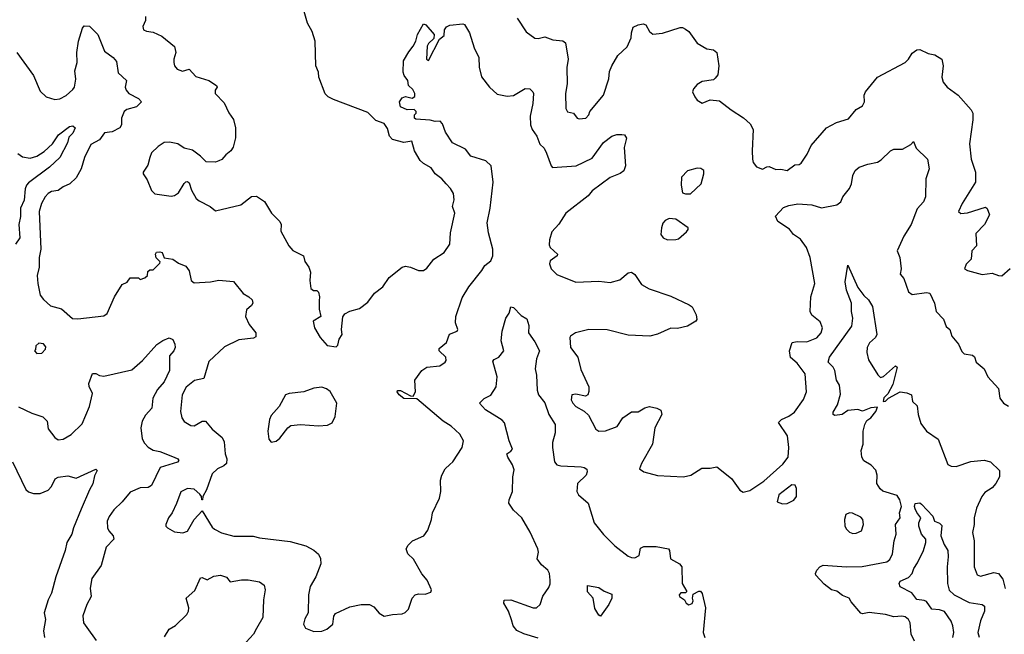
# Model space of a CAD drawing. Extents: x 1690054 to 1842981, y 782881 to 914114.
# Tile 175 of 256: x 1754721 to 1760730, y 835114 to 838866. Entities that reach past the tile are written whole.
import ezdxf

# ---------------------------------------------------------------- set-up
doc = ezdxf.new("R2010")
doc.units = 0

msp = doc.modelspace()

# ---------------------------------------------------------------- linework, layer by layer
at = {"layer": '0CON10XD'}
for points in [[(1755487.5, 838885), (1755488.1, 838861.9), (1755472, 838825), (1755476, 838805), (1755495, 838795.6), (1755535, 838789.5), (1755588.8, 838765), (1755665, 838702.5), (1755673.4, 838666.6), (1755660.6, 838625), (1755660.8, 838605), (1755666, 838585), (1755681.2, 838565), (1755715, 838552.5), (1755755, 838564), (1755795, 838519.1), (1755875, 838495.4), (1755921.2, 838465), (1755926.2, 838455), (1755913.3, 838435), (1755913.8, 838415), (1755968.3, 838358.3), (1755997.3, 838297.3), (1756025, 838257.5), (1756037, 838207), (1756037.1, 838145), (1756023, 838087), (1756008.8, 838065), (1755978.3, 838041.7), (1755955, 838012.5), (1755936.4, 838003.6), (1755915, 837996.7), (1755858.3, 837998.3), (1755825, 838032.5), (1755775, 838070), (1755725, 838081.2), (1755685, 838108.8), (1755635, 838117.5), (1755603, 838117), (1755565, 838092.5), (1755525.9, 838054.1), (1755514, 838025), (1755501.7, 837978.3), (1755474, 837936), (1755473.8, 837925), (1755498.5, 837888.5), (1755525, 837823.1), (1755545, 837803.5), (1755645, 837789.4), (1755665, 837792.9), (1755690.7, 837809.3), (1755725, 837866.7), (1755735, 837876.7), (1755745, 837877.5), (1755755, 837870), (1755770, 837825), (1755797.5, 837775), (1755815, 837760), (1755883.3, 837725), (1755915, 837700), (1756070, 837735), (1756135.9, 837785.9), (1756165, 837789.2), (1756215.6, 837755.6), (1756257.5, 837685), (1756309.2, 837635), (1756316, 837615), (1756314.2, 837575), (1756363.8, 837485), (1756387.7, 837457.7), (1756452.5, 837425), (1756460.5, 837390.5), (1756486.2, 837355), (1756496.2, 837325), (1756492, 837275), (1756497.5, 837225), (1756513.6, 837213.6), (1756535, 837212.5), (1756543.6, 837203.6), (1756550.8, 837175), (1756549.2, 837149.2), (1756548.6, 837098.6), (1756557.5, 837055), (1756512.5, 837025), (1756520, 836985), (1756553.8, 836925), (1756597, 836877), (1756651.7, 836868.3), (1756661.7, 836878.3), (1756670, 836915), (1756688.8, 836945), (1756684.3, 836975), (1756693, 837053), (1756705, 837070), (1756735, 837086), (1756795, 837103.8), (1756845, 837141.2), (1756885, 837197.5), (1756937.5, 837235), (1756975, 837293.3), (1757054.5, 837355.5), (1757075, 837360.8), (1757105, 837355.8), (1757155, 837336), (1757185, 837336), (1757205, 837350), (1757248, 837405), (1757312, 837445), (1757345.5, 837495), (1757350.6, 837565), (1757375.6, 837685), (1757362.9, 837725), (1757372.7, 837767.3), (1757367.1, 837805), (1757350, 837835), (1757323.4, 837863.4), (1757297.5, 837895), (1757256, 837925), (1757231.7, 837961.7), (1757185, 837987.5), (1757165, 838006), (1757130.6, 838065), (1757114.3, 838124.3), (1757065, 838117.4), (1756995, 838134.1), (1756977.6, 838155), (1756965, 838201.9), (1756945, 838232.9), (1756895, 838250.6), (1756845, 838299.1), (1756635, 838380), (1756602.7, 838395), (1756585, 838412.9), (1756547, 838515), (1756543.8, 838545), (1756528.1, 838585), (1756524.8, 838734.8), (1756505, 838794), (1756477.9, 838845), (1756428.9, 839018.9)], [(1757755.8, 838875), (1757812.4, 838792.4), (1757865, 838752.5), (1757885, 838751.4), (1757925, 838761.9), (1757973.8, 838743.8), (1758035, 838736.5), (1758050.8, 838725), (1758068.1, 838625), (1758059.1, 838575), (1758061.5, 838475), (1758051.4, 838415), (1758053.9, 838323.9), (1758063.6, 838303.6), (1758100, 838295), (1758122.5, 838265), (1758135, 838260), (1758176.7, 838265), (1758193.3, 838285), (1758200, 838305), (1758283.3, 838405), (1758315.6, 838504.4), (1758320.9, 838549.1), (1758334, 838585), (1758371.7, 838648.3), (1758428.8, 838701.2), (1758453.3, 838755), (1758453.8, 838785), (1758465, 838820), (1758494.2, 838835.8), (1758525, 838840), (1758542.5, 838835), (1758563.9, 838793.9), (1758585, 838777.5), (1758643.9, 838783.9), (1758751.7, 838818.3), (1758765, 838818.8), (1758785, 838808.8), (1758805, 838793.3), (1758855, 838722), (1758915, 838687.5), (1758955, 838682.5), (1758976.1, 838666.1), (1758987.5, 838585), (1758980.5, 838529.5), (1758965, 838508.8)], [(1754702.3, 838665), (1754804.8, 838524.8), (1754845, 838430), (1754882.5, 838395), (1754935, 838378.6), (1754965, 838383.1), (1755005, 838404.4), (1755045, 838439.1), (1755054.7, 838455), (1755063.9, 838503.9), (1755057.2, 838555), (1755071.9, 838605), (1755069.1, 838665), (1755078.9, 838735), (1755104.6, 838815.4), (1755115, 838829.2), (1755146.5, 838826.5), (1755197.8, 838775), (1755238.6, 838675), (1755290.8, 838635), (1755310.9, 838610.9), (1755322.2, 838542.2), (1755372, 838495), (1755364.2, 838455), (1755370, 838435), (1755386.2, 838415), (1755446.2, 838385), (1755463.8, 838365), (1755434, 838335), (1755375, 838317.8), (1755358.6, 838305), (1755341.4, 838265), (1755341.4, 838225), (1755332.5, 838205), (1755285, 838182.3), (1755238.6, 838175), (1755207.4, 838132.6), (1755153.8, 838105), (1755116.9, 838025), (1755095.4, 837955), (1755065, 837900.5), (1755026.9, 837865), (1754985, 837845.4), (1754955, 837823.3), (1754915, 837817.1), (1754895, 837805.5), (1754875.7, 837785), (1754852.9, 837745), (1754839.2, 837695), (1754849.2, 837465), (1754838.6, 837415), (1754839.4, 837355), (1754827.1, 837305), (1754831.1, 837255), (1754845.7, 837185), (1754865, 837158.8), (1754909.3, 837119.3), (1754975, 837101.2), (1755043, 837043), (1755075, 837040), (1755235, 837058.8), (1755255, 837072.5), (1755298.8, 837175), (1755345, 837250), (1755376.4, 837263.6), (1755395, 837290), (1755445, 837290), (1755455, 837280), (1755485, 837290), (1755500, 837305), (1755501.7, 837328.3), (1755515, 837340), (1755535, 837340), (1755575, 837380), (1755577.5, 837387.5), (1755553, 837413), (1755548.6, 837435), (1755555, 837446), (1755575, 837450), (1755590.8, 837445), (1755603, 837413), (1755655, 837403.8), (1755690.3, 837380.3), (1755735, 837361.2), (1755755, 837333.3), (1755767.8, 837275), (1755785, 837259.4), (1755885, 837266.2), (1755935, 837276.7), (1756025, 837268.8), (1756084.4, 837195), (1756119.2, 837175), (1756140, 837155), (1756144, 837135), (1756135, 837121.2), (1756105.6, 837094.4), (1756098.6, 837055), (1756121.4, 837005), (1756160.8, 836955), (1756160.8, 836929.2), (1756147.8, 836922.2), (1756057.6, 836912.4), (1755970.7, 836869.3), (1755875, 836780), (1755845, 836676), (1755786.7, 836663.3), (1755736.3, 836623.7), (1755713, 836577), (1755701.1, 836475), (1755710.8, 836435), (1755725, 836413.8), (1755765, 836388.8), (1755785, 836386.2), (1755835, 836415.8), (1755855, 836415.8), (1755895, 836365.7), (1755955.5, 836315.5), (1755969.3, 836289.3), (1755974.5, 836215), (1755985.6, 836184.4), (1755982.7, 836157.3), (1755967.2, 836142.8), (1755928.1, 836125), (1755895, 836093.1), (1755861.1, 835995), (1755837.5, 835955), (1755836.7, 835935), (1755832.5, 835935), (1755830, 835955), (1755820.5, 835970.5), (1755785, 836000.8), (1755745, 836004.4), (1755705, 835984), (1755678.1, 835911.9), (1755651.4, 835855), (1755628.8, 835825), (1755613.3, 835785), (1755613.3, 835775), (1755622.5, 835765), (1755665, 835739.2), (1755716.6, 835733.4), (1755745, 835744), (1755786.2, 835815), (1755835, 835867.5), (1755895, 835768), (1755908.8, 835755), (1755953.1, 835733.1), (1756027.4, 835712.6), (1756145, 835713.8), (1756185, 835703.8), (1756370.9, 835680.9), (1756466.7, 835655), (1756515, 835627.5), (1756545, 835602.5), (1756556.1, 835576.1), (1756558.8, 835545), (1756528.8, 835465), (1756493.8, 835405), (1756483.8, 835355), (1756481.2, 835245), (1756461.5, 835208.5)], [(1756461.5, 835208.5), (1756452.2, 835175), (1756465, 835152), (1756515, 835131.2), (1756565, 835133.8), (1756595, 835146), (1756632.5, 835175), (1756638.8, 835225), (1756648.3, 835241.7), (1756735, 835281.2), (1756805, 835295.8), (1756855, 835296), (1756881.7, 835281.7), (1756915, 835243.8), (1756944.3, 835224.3), (1756995, 835235.6), (1757055, 835240), (1757073.2, 835246.8), (1757093.2, 835266.8), (1757116.2, 835335), (1757133.3, 835355), (1757155, 835360.8), (1757195, 835358.8), (1757229.3, 835370.7), (1757233.3, 835385), (1757208, 835445), (1757174.2, 835484.2), (1757125, 835573.3), (1757088.8, 835605), (1757080, 835635), (1757091.7, 835658.3), (1757117.5, 835685), (1757187.5, 835715), (1757210.7, 835749.3), (1757233.3, 835815), (1757240, 835855), (1757282.5, 835945), (1757291.2, 835985), (1757288.8, 836055), (1757296.7, 836085), (1757317.5, 836125), (1757345, 836150), (1757365, 836167.5), (1757420, 836255), (1757428.8, 836295), (1757407.3, 836335), (1757353.2, 836385), (1757304.3, 836414.3), (1757145, 836551.2), (1757065, 836554.2), (1757036.7, 836575), (1757023.8, 836595), (1757027, 836603), (1757045, 836602), (1757105, 836570), (1757122.5, 836567.5), (1757136, 836595), (1757132, 836665), (1757175.5, 836724.5), (1757205, 836745.8), (1757285, 836753.1), (1757318, 836775), (1757323.8, 836785), (1757321.2, 836805), (1757281.2, 836845), (1757280.5, 836859.5), (1757324.5, 836895.5), (1757344.3, 836945.7), (1757390, 836965), (1757393.8, 836975), (1757379.5, 837015), (1757383.1, 837055), (1757421.4, 837168.6), (1757462.5, 837235), (1757540.9, 837335), (1757558.8, 837365), (1757595, 837393.8), (1757608.9, 837425), (1757608.2, 837465), (1757582.3, 837565), (1757573.1, 837626.9), (1757590.9, 837715), (1757610, 837875), (1757597.6, 837975), (1757565, 838005.3), (1757473.7, 838033.7), (1757440.8, 838075), (1757361.4, 838115), (1757319.8, 838179.8), (1757300, 838230), (1757287, 838247), (1757255.9, 838244.1), (1757225, 838252), (1757138.3, 838258.3), (1757130, 838265), (1757130, 838285), (1757140, 838295), (1757140, 838305), (1757128.3, 838318.3), (1757085, 838316.7), (1757044.2, 838334.2), (1757038.8, 838365), (1757055, 838390), (1757075, 838396.7), (1757115, 838387.5), (1757131.7, 838398.3), (1757132.5, 838415), (1757119.3, 838439.3), (1757093.8, 838463.8), (1757090, 838495), (1757066.4, 838526.4), (1757060, 838545), (1757062.5, 838615), (1757095, 838670), (1757122.5, 838705), (1757137.5, 838735), (1757147.5, 838775), (1757185, 838840), (1757200, 838835), (1757250, 838775), (1757248.3, 838751.7), (1757215, 838720), (1757207.5, 838705), (1757203.3, 838625), (1757215, 838617.5), (1757281.7, 838748.3), (1757310.7, 838769.3), (1757313.8, 838805), (1757325, 838823.3), (1757345, 838833.3), (1757425, 838840), (1757435, 838836.2), (1757465, 838786.2), (1757493.4, 838693.4), (1757522.5, 838635), (1757524.4, 838575.6), (1757538, 838518), (1757588.1, 838455), (1757635, 838411.9), (1757695, 838400), (1757735, 838404.4), (1757805, 838447.1), (1757834.3, 838444.3), (1757852.5, 838425), (1757856.5, 838415), (1757852.2, 838355), (1757836.3, 838276.3), (1757838.7, 838225), (1757848.9, 838195), (1757877.5, 838155), (1757895.7, 838105.7), (1757922.2, 838082.2), (1757935, 838051.2), (1757963.4, 837973.4), (1757973.3, 837963.3), (1758117.5, 837975), (1758215, 838020), (1758284.5, 838115.5), (1758335, 838156), (1758365, 838166), (1758396.1, 838166.1), (1758412.5, 838162.5), (1758423, 838143), (1758408.8, 838085), (1758418.1, 837975), (1758407.4, 837942.6), (1758385, 837927.1), (1758325, 837903.1), (1758215, 837822), (1758189.2, 837790.8), (1758052.9, 837685), (1758011.5, 837618.5), (1757967.9, 837572.1), (1757953.1, 837523.1), (1757951.3, 837491.3), (1757958.5, 837475), (1758002.9, 837435), (1758000.8, 837425), (1757957.1, 837395), (1757953.6, 837375), (1757965, 837346), (1757998.8, 837311.2), (1758115, 837264.5), (1758255, 837270.9), (1758325, 837261.5), (1758382.9, 837277.1), (1758435, 837320.6), (1758455, 837325.7), (1758475, 837311.4), (1758515, 837250), (1758563.2, 837223.2), (1758695, 837178.8), (1758805.9, 837125.9), (1758825, 837112.5), (1758850, 837065), (1758852.5, 837035), (1758847.5, 837025), (1758795.5, 836994.5), (1758735, 836981.4), (1758695, 836982.5), (1758613.7, 836946.3), (1758565.4, 836934.6), (1758435, 836940), (1758305, 836972.3), (1758195, 836974.7), (1758111.9, 836955), (1758081.4, 836935), (1758077.1, 836925), (1758082.9, 836865), (1758126.7, 836805), (1758145, 836730.8), (1758193.8, 836625), (1758193.6, 836596.4), (1758187.5, 836575), (1758173, 836567), (1758115, 836580), (1758090, 836575), (1758086.7, 836545), (1758096.2, 836525), (1758115, 836503.8), (1758165.8, 836475.8), (1758192.7, 836452.7), (1758235.9, 836365.9), (1758255, 836354), (1758295, 836356), (1758367, 836383), (1758401.2, 836435), (1758455, 836472.5), (1758495, 836472.7), (1758535, 836497.1), (1758565, 836504.2), (1758610, 836495), (1758633, 836483), (1758640, 836455), (1758597.5, 836375), (1758582.9, 836275), (1758515, 836156.7), (1758504.2, 836125), (1758528.8, 836105), (1758613.6, 836083.6), (1758772.5, 836075), (1758816.7, 836085), (1758882.7, 836127.3), (1758935, 836127.5), (1758975, 836136), (1759064, 836065), (1759115, 835994), (1759135, 835981.9), (1759177.3, 835992.7), (1759261.7, 836048.3), (1759377.9, 836152.1), (1759410, 836195), (1759414.6, 836255), (1759405.9, 836325), (1759352.5, 836407.5), (1759370, 836425), (1759415, 836445.7), (1759448.9, 836471.1), (1759505, 836547.5), (1759523.3, 836593.3), (1759514.5, 836705), (1759465, 836768.8), (1759424.4, 836804.4), (1759419.2, 836845), (1759434.1, 836895.9), (1759465, 836901.2), (1759525, 836898.6), (1759585, 836924.4), (1759612.2, 836955), (1759620.6, 836985), (1759605, 837021.2), (1759555, 837062.9), (1759544.4, 837085), (1759548.8, 837175), (1759573.6, 837256.4), (1759544.5, 837415), (1759522.1, 837475), (1759485, 837525.6), (1759442.2, 837555), (1759417.7, 837587.7), (1759347.5, 837635), (1759333, 837667), (1759381.2, 837718.8), (1759415, 837732.7), (1759468.9, 837741.1), (1759555, 837736.2), (1759615, 837717.5), (1759706.7, 837735), (1759732, 837755), (1759744.2, 837785), (1759785.3, 837834.7), (1759797.8, 837865), (1759805.8, 837915), (1759820, 837945), (1759844.5, 837965.5), (1759897.5, 837985), (1759955, 837996.7), (1759978.8, 838011.2), (1760035, 838066.2), (1760056.4, 838076.4), (1760107.5, 838075), (1760160, 838105), (1760175, 838122.5), (1760192.4, 838082.4), (1760260, 838015), (1760270.8, 837955), (1760250, 837895), (1760248.6, 837785), (1760235.7, 837755), (1760198.6, 837711.4), (1760161.1, 837615), (1760116.2, 837545), (1760076.7, 837455), (1760091.9, 837415), (1760100.8, 837345), (1760093.6, 837313.6), (1760115.9, 837285.9), (1760145.7, 837205.7), (1760168.3, 837188.3), (1760255, 837200.8), (1760275, 837196.2), (1760304.2, 837135), (1760314.4, 837085), (1760358.3, 837038.3), (1760375, 836992.5), (1760396.7, 836975), (1760408.6, 836935), (1760449.2, 836885), (1760470.8, 836840.8), (1760485, 836825.8), (1760535, 836818), (1760547.5, 836807.5), (1760557.5, 836775), (1760606.2, 836735), (1760628.6, 836685), (1760693.8, 836615), (1760702, 836555), (1760725.7, 836525.7), (1760755, 836506.2)], [(1758965, 838508.8), (1758955, 838500), (1758885, 838488), (1758855, 838470), (1758833.8, 838445), (1758826.7, 838425), (1758840, 838395), (1758856.2, 838375), (1758885, 838356.2), (1758935, 838376.2), (1758991.7, 838371.7), (1759063.3, 838315), (1759137.3, 838267.3), (1759179.5, 838229.5), (1759196.2, 838195), (1759190, 838065), (1759193.3, 838015), (1759197.5, 837995), (1759217, 837967), (1759253.6, 837953.6), (1759281.2, 837968.8), (1759295, 837970), (1759335, 837951.2), (1759365, 837953.3), (1759405, 837946), (1759450.5, 837979.5), (1759477.5, 837982.5), (1759489.7, 837990.3), (1759527.5, 838045), (1759551.1, 838098.9), (1759645, 838205.6), (1759705, 838238.1), (1759778.7, 838261.3), (1759825, 838318.8), (1759865, 838340), (1759875.8, 838365), (1759874.2, 838405), (1759882.5, 838425), (1759955, 838515.7), (1760125, 838605.7), (1760145.8, 838625), (1760167.9, 838662.1), (1760195, 838681.2), (1760215, 838683.8), (1760265, 838658.9), (1760305, 838652.5), (1760348.8, 838625), (1760355.8, 838585), (1760348, 838515), (1760356, 838485), (1760381.2, 838455), (1760448, 838405), (1760528, 838315), (1760537.5, 838295), (1760538.1, 838255), (1760517.8, 838107.8), (1760527.8, 838015), (1760554.3, 837935), (1760554.5, 837875), (1760471.5, 837745), (1760450, 837695), (1760463.9, 837683.9), (1760505, 837686.2), (1760615, 837721.2), (1760625, 837713.3), (1760638.8, 837675), (1760608.8, 837615), (1760555, 837560), (1760560, 837485), (1760531.2, 837455), (1760526.7, 837405), (1760496.4, 837373.6), (1760487.5, 837345), (1760504.2, 837334.2), (1760595, 837311.2), (1760655, 837318.8), (1760693.6, 837303.6), (1760715, 837303.3), (1760765, 837347.5)], [(1754708.3, 838048.3), (1754738.6, 838028.6), (1754785, 838020.8), (1754825, 838032.5), (1754869.2, 838060.8), (1754921.2, 838108.8), (1754956.8, 838163.2), (1755025, 838214.2), (1755045, 838217.8), (1755058.8, 838205), (1755045, 838172.5), (1755020.8, 838149.2), (1755011.8, 838115), (1754965, 838024.3), (1754903.3, 837965), (1754775, 837870.9), (1754761.2, 837855), (1754754.6, 837834.6), (1754747.5, 837765), (1754726, 837715), (1754725.5, 837665), (1754715.2, 837615), (1754722.5, 837535), (1754695.5, 837495)], [(1758815, 837802.5), (1758880, 837865), (1758896.7, 837925), (1758896.7, 837945), (1758877.3, 837957.3), (1758855, 837959.2), (1758796.1, 837943.9), (1758760, 837905), (1758757.5, 837855), (1758765, 837810), (1758785, 837802.5), (1758815, 837802.5)], [(1758675, 837522), (1758725, 837523.3), (1758740.7, 837529.3), (1758789.3, 837570.7), (1758800, 837585), (1758800, 837595), (1758725, 837647.5), (1758685, 837652.5), (1758660.7, 837639.3), (1758646.4, 837623.6), (1758636.7, 837595), (1758633.3, 837555), (1758647.5, 837535), (1758675, 837522)], [(1760181.5, 835071.5), (1760161.1, 835115), (1760155.6, 835185), (1760145, 835204), (1760125, 835220), (1760105, 835224.4), (1760055, 835220), (1760005, 835235.6), (1759905, 835246.5), (1759865, 835238.8), (1759855, 835242.5), (1759795, 835312.2), (1759783.3, 835335), (1759741.5, 835351.5), (1759706.7, 835376.7), (1759675, 835385.6), (1759631.1, 835421.1), (1759580, 835475), (1759577.5, 835485), (1759585, 835506.2), (1759604.4, 835525.6), (1759625, 835535.7), (1759766.1, 835526.1), (1759861.7, 835528.3), (1760013.2, 835556.8), (1760030.3, 835569.7), (1760047.5, 835605), (1760056.9, 835685), (1760069.4, 835725), (1760066.5, 835785), (1760094.3, 835825), (1760090.5, 835855), (1760102.1, 835895), (1760091.5, 835935), (1760075, 835961.9), (1759988.2, 835988.2), (1759972.5, 836002.5), (1759951.8, 836035), (1759952.7, 836085), (1759945, 836116.2), (1759917.4, 836147.4), (1759873, 836173), (1759860.8, 836195), (1759855.9, 836235.9), (1759868.5, 836275), (1759869.2, 836355), (1759877.5, 836395), (1759891.2, 836418.8), (1759915, 836435.7), (1759945.7, 836475), (1759955, 836500), (1759915, 836496.2), (1759865, 836476.7), (1759835, 836486.2), (1759775, 836480.6), (1759740, 836455), (1759695, 836448.8), (1759686.1, 836456.1), (1759685, 836470), (1759711.4, 836515), (1759729.1, 836580.9), (1759724.5, 836634.5), (1759705.9, 836665.9), (1759694.7, 836724.7), (1759684.6, 836744.6), (1759654.5, 836775), (1759663.6, 836805), (1759800, 836995), (1759805.4, 837045), (1759797.8, 837085), (1759798, 837135), (1759766.9, 837215), (1759759.4, 837265), (1759775, 837367.5), (1759835, 837231.2), (1759872.2, 837182.2), (1759901.2, 837155), (1759926.2, 837115), (1759952, 836945), (1759943, 836927), (1759907, 836893), (1759893.1, 836865), (1759890.6, 836835), (1759900.6, 836790.6), (1759957.9, 836697.9), (1759975, 836680.8), (1759992.8, 836687.2), (1760065, 836753.3), (1760076, 836745), (1760068.3, 836711.7), (1760050, 836640), (1760018.3, 836581.7), (1759995, 836557.5), (1759990, 836535), (1760005, 836537.5), (1760023.8, 836556.2), (1760095, 836594), (1760135, 836588.6), (1760162.5, 836575), (1760168.6, 836535), (1760197.9, 836507.9), (1760203.5, 836455), (1760220.9, 836400.9), (1760255, 836354.3), (1760326.2, 836305), (1760385, 836150), (1760405, 836140), (1760435, 836139.2), (1760525, 836169.5), (1760606.8, 836176.8), (1760645, 836167.5), (1760700, 836115), (1760700, 836075), (1760678, 836035), (1760655, 836009.2), (1760609.8, 835980.2), (1760591.9, 835955), (1760560.9, 835885), (1760546.1, 835825), (1760545.4, 835785), (1760535.5, 835735), (1760546.6, 835685), (1760546.5, 835525), (1760565, 835476.7), (1760585, 835469.2), (1760665, 835491.8), (1760695, 835485.6), (1760719.7, 835449.7), (1760735, 835393.8)], [(1757722.2, 835202.2), (1757704.3, 835255), (1757676.2, 835305), (1757676.7, 835323.3), (1757717.5, 835325), (1757854, 835276), (1757875, 835275.8), (1757897.5, 835295), (1757914.1, 835345.9), (1757950.3, 835399.7), (1757958.7, 835421.3), (1757958.9, 835445), (1757953.1, 835485), (1757942.9, 835505), (1757905, 835537.8), (1757878.1, 835575), (1757886.7, 835615), (1757883.3, 835635), (1757835, 835738), (1757785.4, 835825.4), (1757735, 835871.4), (1757705.5, 835915), (1757707.5, 835935), (1757729.2, 835985), (1757730.3, 836075), (1757738.3, 836118.3), (1757729.2, 836149.2), (1757698.8, 836195), (1757693.3, 836215), (1757718.8, 836231.2), (1757728.8, 836245), (1757707.8, 836295), (1757680, 836405), (1757665, 836422.2), (1757632.6, 836442.6), (1757564, 836484), (1757526.7, 836525), (1757555, 836554), (1757595, 836574), (1757627.8, 836625), (1757633.6, 836685), (1757608.1, 836781.9), (1757617.3, 836792.7), (1757645, 836805.7), (1757676.2, 836845), (1757660, 836905), (1757664.4, 836965), (1757686.8, 837043.2), (1757708, 837075), (1757717.5, 837112.5), (1757735, 837109.2), (1757780.7, 837060.7), (1757815, 837040), (1757828.3, 836998.3), (1757826.2, 836955), (1757865, 836900), (1757893.8, 836845), (1757873.8, 836795), (1757865.8, 836735), (1757875.4, 836695.4), (1757878.8, 836605), (1757887.3, 836575), (1757925, 836527.1), (1757950, 836455), (1757987.9, 836395), (1757989.3, 836345), (1757972.9, 836285), (1757972.7, 836255), (1757985, 836167.5), (1757999.1, 836149.1), (1758022.5, 836142.5), (1758146.7, 836136.7), (1758165, 836132.9), (1758181.2, 836121.2), (1758184.2, 836105), (1758177.5, 836085), (1758125.7, 836034.3), (1758120, 835985), (1758130, 835965), (1758189.5, 835915), (1758226.2, 835795), (1758283.8, 835723.8), (1758353.6, 835653.6), (1758435, 835590.6), (1758455, 835581.9), (1758475, 835580.6), (1758500.8, 835595), (1758510.3, 835639.7), (1758529.4, 835650.6), (1758605, 835650), (1758680, 835635), (1758686.2, 835625), (1758692.5, 835575), (1758747.5, 835545), (1758761.2, 835525), (1758763.8, 835425), (1758792.5, 835375), (1758785, 835367.5), (1758755, 835368), (1758745.8, 835355), (1758747.5, 835345), (1758777.5, 835325), (1758788.8, 835305), (1758805, 835294), (1758825, 835302), (1758831.7, 835318.3), (1758826.7, 835335), (1758830.7, 835359.3), (1758865, 835376.7), (1758875, 835376.7), (1758885, 835363.3), (1758905.8, 835275), (1758891.4, 835125), (1758902, 835095)], [(1754713.5, 836503.5), (1754793.8, 836465), (1754861.1, 836441.1), (1754887.5, 836415), (1754895, 836367.5), (1754934.5, 836314.5), (1754955, 836301.4), (1754985, 836305.7), (1755035.4, 836334.6), (1755100.9, 836399.1), (1755147.3, 836505), (1755164.3, 836584.3), (1755145, 836627.5), (1755143.1, 836645), (1755165, 836706), (1755185, 836707.1), (1755206.7, 836695), (1755235, 836690), (1755405, 836728.6), (1755470, 836785), (1755557.6, 836882.4), (1755595, 836907.5), (1755633.6, 836923.6), (1755655, 836913.3), (1755667.5, 836885), (1755669.2, 836865), (1755661.2, 836845), (1755634, 836815), (1755634.4, 836725), (1755602.9, 836655), (1755561.9, 836608.1), (1755533.8, 836556.2), (1755526.6, 836495), (1755488.9, 836451.1), (1755468.2, 836415), (1755459.1, 836375), (1755468, 836308), (1755481.7, 836281.7), (1755505, 836255.7), (1755535, 836239.1), (1755575, 836230), (1755663.8, 836195), (1755686.7, 836185), (1755691.2, 836175), (1755683.3, 836165), (1755577.6, 836132.4), (1755525, 836023.1), (1755505, 836010.6), (1755455, 836007.8), (1755395, 835981.1), (1755346.9, 835923.1), (1755295, 835874), (1755266.9, 835833.1), (1755254.4, 835804.4), (1755256.7, 835765), (1755265, 835746), (1755291.9, 835715), (1755294.4, 835695), (1755248.1, 835645), (1755218.2, 835535), (1755160.9, 835455), (1755151.4, 835395), (1755157.1, 835345), (1755130, 835295), (1755106, 835226), (1755110.8, 835185), (1755130, 835155), (1755186.8, 835076.8)], [(1754825, 836827.5), (1754855, 836831.2), (1754878.8, 836855), (1754879.3, 836869.3), (1754865, 836887.5), (1754838.3, 836891.7), (1754820, 836875), (1754817, 836853), (1754810, 836845), (1754825, 836827.5)], [(1756255, 836286.7), (1756285, 836293.8), (1756308.3, 836311.7), (1756356.2, 836375), (1756375, 836389.2), (1756434.4, 836395.6), (1756544.2, 836385.8), (1756598.3, 836391.7), (1756627.5, 836405), (1756646.1, 836443.9), (1756656.7, 836525), (1756615.9, 836595.9), (1756593.6, 836613.6), (1756565, 836623.3), (1756515, 836616), (1756455, 836594.3), (1756365, 836583.8), (1756343.3, 836575), (1756304, 836505), (1756255, 836448.8), (1756244.2, 836425), (1756234.3, 836355), (1756241.2, 836305), (1756255, 836286.7)], [(1754677, 836167), (1754757.5, 835997.5), (1754774.6, 835984.6), (1754804.6, 835974.6), (1754845.5, 835974.5), (1754895, 835994), (1754915, 836016.7), (1754937.7, 836062.3), (1754955, 836073.8), (1755015, 836080.8), (1755065, 836068.1), (1755185, 836122.5), (1755192.5, 836115), (1755177.7, 836082.3), (1755167.9, 836032.1), (1755146, 835995), (1755095, 835877.5), (1755048.5, 835765), (1755038.1, 835725), (1755008.5, 835675), (1754999.1, 835625), (1754941.2, 835465), (1754915.6, 835365), (1754895.3, 835324.7), (1754870.8, 835245), (1754878.5, 835205), (1754866.4, 835135), (1754871.9, 835095)], [(1759375, 835911.2), (1759405, 835913.3), (1759445, 835933.3), (1759461.2, 835955), (1759460.8, 836005), (1759452.5, 836025), (1759433.6, 836026.4), (1759352.9, 835965), (1759343.6, 835923.6), (1759375, 835911.2)], [(1760415.2, 835095), (1760421.1, 835125), (1760416.2, 835165), (1760404.7, 835195), (1760365, 835252.9), (1760335, 835263.9), (1760286.6, 835266.6), (1760255, 835314.1), (1760241.4, 835321.4), (1760195, 835326.8), (1760165, 835366.9), (1760094.7, 835404.7), (1760088.5, 835425), (1760095, 835437.8), (1760145, 835460.4), (1760166.3, 835485), (1760176.6, 835515), (1760200, 835550), (1760235.7, 835625), (1760250.8, 835675), (1760250, 835695), (1760224.4, 835724.4), (1760208, 835775), (1760208.8, 835795), (1760221.2, 835825), (1760195, 835857.5), (1760185, 835880), (1760180.6, 835895), (1760185, 835913.3), (1760213.6, 835916.4), (1760225, 835908.8), (1760292.5, 835835), (1760303.3, 835805), (1760335, 835793.3), (1760348, 835778), (1760341.5, 835715), (1760361.8, 835661.8), (1760385.5, 835625), (1760387.6, 835587.6), (1760381.8, 835525), (1760383.5, 835425), (1760393.3, 835383.3), (1760423.8, 835355), (1760515, 835309.1), (1760595.5, 835295.5), (1760609.2, 835285), (1760609.5, 835255), (1760585, 835196.2), (1760568.5, 835125), (1760575.6, 835095.6)], [(1759805, 835730), (1759825, 835732), (1759857.5, 835745), (1759871.2, 835785), (1759867.1, 835815), (1759855, 835830), (1759803.9, 835853.9), (1759785, 835856), (1759763.3, 835845), (1759754.1, 835815.9), (1759755.8, 835775), (1759765.8, 835755), (1759785, 835737.1), (1759805, 835730)], [(1755605, 835098.9), (1755633.5, 835145), (1755671.3, 835168.7), (1755740.6, 835235), (1755750.6, 835255), (1755752.2, 835275), (1755736, 835335), (1755789.1, 835380.9), (1755825, 835458.8), (1755835, 835461.2), (1755865, 835446.7), (1755905, 835469.2), (1755945.6, 835474.4), (1755981.9, 835461.9), (1756005, 835434.2), (1756075, 835446.4), (1756115, 835446.4), (1756185, 835433.6), (1756212.5, 835415), (1756218.2, 835385), (1756208, 835325), (1756205, 835217.5), (1756165, 835148.8), (1756146.7, 835115), (1756103.7, 835066.3)], [(1758265, 835223.8), (1758255, 835230), (1758231.3, 835271.3), (1758220, 835335), (1758185, 835372.5), (1758185, 835412.5), (1758255, 835400), (1758286.7, 835376.7), (1758335, 835360), (1758333.8, 835335), (1758316, 835295), (1758265, 835223.8)], [(1757885, 835089.5), (1757797.3, 835117.3), (1757755, 835138.2), (1757732.5, 835165), (1757722.2, 835202.2)]]:
    msp.add_lwpolyline(points, dxfattribs=at)

doc.saveas('drawing.dxf')
